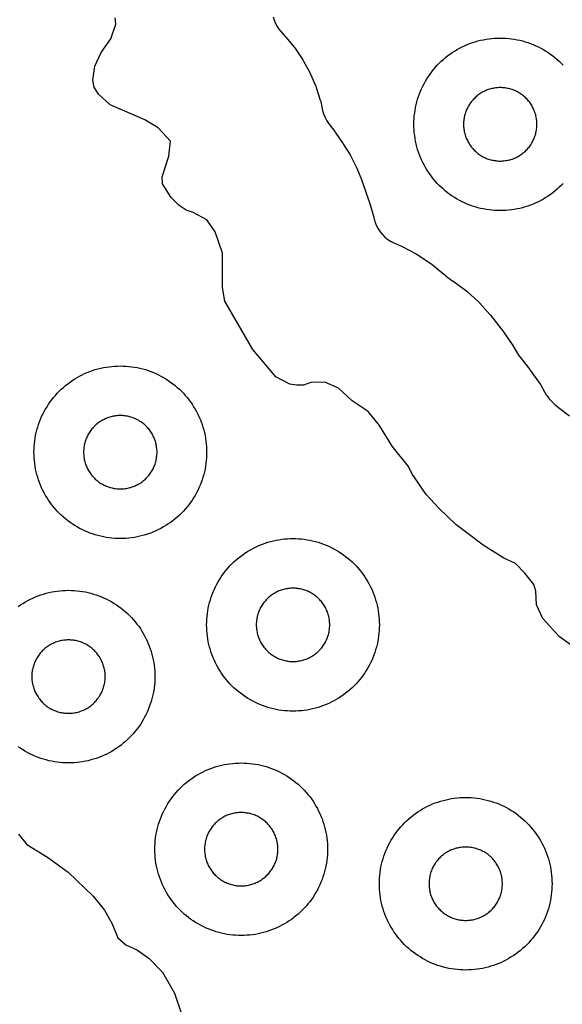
# Model space of a CAD drawing. Header units: millimetres. Extents: x 0 to 2500, y 0 to 1250.
# Tile 35 of 140: x 197 to 260, y 461 to 575. Entities that reach past the tile are written whole.
import ezdxf

# ---------------------------------------------------------------- set-up
doc = ezdxf.new("R2010")
doc.units = ezdxf.units.MM
doc.layers.add('CUT', color=1, linetype='Continuous')

msp = doc.modelspace()

# ---------------------------------------------------------------- linework, layer by layer
at = {"layer": 'CUT'}
for points in [[(262.56, 500.81), (259.32, 503.13), (257.45, 505.22), (256.71, 506.82), (256.61, 508.42), (256.4, 509.16), (255.33, 510.49), (254.26, 511.62), (252.93, 512.24), (250.53, 513.73), (247.34, 516.11), (245.37, 518.01), (243.92, 519.62), (242.27, 522.02), (241.88, 522.83), (239.97, 525.22), (238.53, 527.59), (237.22, 529.24), (235.35, 530.45), (233.76, 531.91), (232.18, 532.62), (230.58, 532.58), (229.73, 532.27), (228.93, 532.27), (228.13, 532.39), (226.53, 533.25), (223.86, 536.42), (220.6, 542.02), (220.35, 543.61), (220.35, 547.58), (219.48, 550.03), (218.51, 551.45), (216.93, 552.29), (216.13, 552.54), (215.33, 553.1), (214.38, 554.02), (213.39, 555.62), (213.33, 556.42), (214.11, 558.82), (214.31, 560.54), (212.88, 562.11), (211.35, 563.02), (207.32, 564.74), (205.97, 566.01), (205.48, 566.82), (205.31, 567.62), (205.53, 569.23), (206.28, 570.81), (207.42, 572.42), (207.98, 574.11), (207.91, 574.85)], [(226.2, 574.95), (226.31, 574.57), (226.46, 574.2), (226.65, 573.84), (226.87, 573.51), (227.12, 573.2), (227.61, 572.67), (227.67, 572.6), (228.66, 571.39), (228.78, 571.24), (229.63, 569.99), (229.73, 569.83), (230.45, 568.5), (230.53, 568.33), (231.13, 566.93), (231.2, 566.75), (231.66, 565.31), (231.71, 565.13), (231.93, 564.12), (232.05, 563.7), (232.21, 563.3), (232.41, 562.91), (232.65, 562.56), (233.33, 561.66), (233.39, 561.58), (234.31, 560.23), (234.36, 560.16), (235.11, 558.95), (235.2, 558.8), (235.82, 557.57), (235.89, 557.41), (236.43, 556.09), (236.46, 556.01), (237.3, 553.65), (237.33, 553.55), (237.86, 551.75), (237.91, 551.51), (238.02, 551.12), (238.18, 550.74), (238.37, 550.38), (238.59, 550.03), (238.85, 549.72), (239.15, 549.43), (239.47, 549.17), (239.81, 548.95), (240.18, 548.76), (241.05, 548.37), (241.15, 548.33), (242.75, 547.5), (242.94, 547.39), (244.4, 546.43), (244.57, 546.3), (245.96, 545.15), (246.04, 545.08), (246.15, 544.97), (246.42, 544.74), (246.71, 544.54), (246.91, 544.41), (247, 544.35), (248.47, 543.29), (248.64, 543.15), (249.94, 541.97), (250.1, 541.82), (251.3, 540.46), (251.37, 540.37), (252.61, 538.81), (252.68, 538.71), (253.88, 536.98), (253.95, 536.88), (254.63, 535.76), (254.92, 535.35), (255.91, 534.1), (255.98, 534.01), (257.04, 532.52), (257.16, 532.34), (257.63, 531.49), (257.83, 531.16), (257.93, 531.02), (258.17, 530.7), (258.44, 530.41), (258.83, 530.04), (259.23, 529.7), (260.53, 528.73)], [(259.8, 555.66), (259.57, 555.43), (259.34, 555.2), (259.09, 554.98), (258.84, 554.77), (258.59, 554.57), (258.33, 554.37), (258.06, 554.19), (257.78, 554.01), (257.5, 553.84), (257.21, 553.68), (256.92, 553.53), (256.63, 553.39), (256.33, 553.26), (256.02, 553.14), (255.71, 553.03), (255.4, 552.93), (255.09, 552.84), (254.77, 552.76), (254.45, 552.69), (254.13, 552.63), (253.81, 552.59), (253.48, 552.55), (253.15, 552.52), (252.83, 552.51), (252.5, 552.5), (252.17, 552.51), (251.85, 552.52), (251.52, 552.55), (251.2, 552.59), (250.87, 552.63), (250.55, 552.69), (250.23, 552.76), (249.91, 552.84), (249.6, 552.93), (249.29, 553.03), (248.98, 553.14), (248.67, 553.26), (248.37, 553.39), (248.08, 553.53), (247.79, 553.68), (247.5, 553.84), (247.22, 554.01), (246.94, 554.19), (246.68, 554.37), (246.41, 554.57), (246.16, 554.77), (245.91, 554.98), (245.66, 555.2), (245.43, 555.43), (245.2, 555.66), (244.98, 555.91), (244.77, 556.16), (244.57, 556.41), (244.37, 556.68), (244.19, 556.94), (244.01, 557.22), (243.84, 557.5), (243.68, 557.79), (243.53, 558.08), (243.39, 558.37), (243.26, 558.67), (243.14, 558.98), (243.03, 559.29), (242.93, 559.6), (242.84, 559.91), (242.76, 560.23), (242.69, 560.55), (242.63, 560.87), (242.59, 561.2), (242.55, 561.52), (242.52, 561.85), (242.51, 562.17), (242.5, 562.5), (242.51, 562.83), (242.52, 563.15), (242.55, 563.48), (242.59, 563.81), (242.63, 564.13), (242.69, 564.45), (242.76, 564.77), (242.84, 565.09), (242.93, 565.4), (243.03, 565.71), (243.14, 566.02), (243.26, 566.33), (243.39, 566.63), (243.53, 566.92), (243.68, 567.21), (243.84, 567.5), (244.01, 567.78), (244.19, 568.06), (244.37, 568.33), (244.57, 568.59), (244.77, 568.84), (244.98, 569.09), (245.2, 569.34), (245.43, 569.57), (245.66, 569.8), (245.91, 570.02), (246.16, 570.23), (246.41, 570.43), (246.68, 570.63), (246.94, 570.82), (247.22, 570.99), (247.5, 571.16), (247.79, 571.32), (248.08, 571.47), (248.37, 571.61), (248.67, 571.74), (248.98, 571.86), (249.29, 571.97), (249.6, 572.07), (249.91, 572.16), (250.23, 572.24), (250.55, 572.31), (250.87, 572.37), (251.2, 572.41), (251.52, 572.45), (251.85, 572.48), (252.17, 572.49), (252.5, 572.5), (252.83, 572.49), (253.15, 572.48), (253.48, 572.45), (253.81, 572.41), (254.13, 572.37), (254.45, 572.31), (254.77, 572.24), (255.09, 572.16), (255.4, 572.07), (255.71, 571.97), (256.02, 571.86), (256.33, 571.74), (256.63, 571.61), (256.92, 571.47), (257.21, 571.32), (257.5, 571.16), (257.78, 570.99), (258.06, 570.82), (258.33, 570.63), (258.59, 570.43), (258.84, 570.23), (259.09, 570.02), (259.34, 569.8), (259.57, 569.57), (259.8, 569.34)], [(196.68, 506.63), (196.94, 506.82), (197.22, 506.99), (197.5, 507.16), (197.79, 507.32), (198.08, 507.47), (198.37, 507.61), (198.67, 507.74), (198.98, 507.86), (199.29, 507.97), (199.6, 508.07), (199.91, 508.16), (200.23, 508.24), (200.55, 508.31), (200.87, 508.37), (201.2, 508.41), (201.52, 508.45), (201.85, 508.48), (202.17, 508.49), (202.5, 508.5), (202.83, 508.49), (203.15, 508.48), (203.48, 508.45), (203.81, 508.41), (204.13, 508.37), (204.45, 508.31), (204.77, 508.24), (205.09, 508.16), (205.4, 508.07), (205.71, 507.97), (206.02, 507.86), (206.33, 507.74), (206.63, 507.61), (206.92, 507.47), (207.21, 507.32), (207.5, 507.16), (207.78, 506.99), (208.06, 506.82), (208.33, 506.63), (208.59, 506.43), (208.84, 506.23), (209.09, 506.02), (209.34, 505.8), (209.57, 505.57), (209.8, 505.34), (210.02, 505.09), (210.23, 504.84), (210.43, 504.59), (210.63, 504.33), (210.82, 504.06), (210.99, 503.78), (211.16, 503.5), (211.32, 503.21), (211.47, 502.92), (211.61, 502.63), (211.74, 502.33), (211.86, 502.02), (211.97, 501.71), (212.07, 501.4), (212.16, 501.09), (212.24, 500.77), (212.31, 500.45), (212.37, 500.13), (212.41, 499.81), (212.45, 499.48), (212.48, 499.15), (212.49, 498.83), (212.5, 498.5), (212.49, 498.17), (212.48, 497.85), (212.45, 497.52), (212.41, 497.2), (212.37, 496.87), (212.31, 496.55), (212.24, 496.23), (212.16, 495.91), (212.07, 495.6), (211.97, 495.29), (211.86, 494.98), (211.74, 494.67), (211.61, 494.37), (211.47, 494.08), (211.32, 493.79), (211.16, 493.5), (210.99, 493.22), (210.82, 492.94), (210.63, 492.68), (210.43, 492.41), (210.23, 492.16), (210.02, 491.91), (209.8, 491.66), (209.57, 491.43), (209.34, 491.2), (209.09, 490.98), (208.84, 490.77), (208.59, 490.57), (208.33, 490.37), (208.06, 490.19), (207.78, 490.01), (207.5, 489.84), (207.21, 489.68), (206.92, 489.53), (206.63, 489.39), (206.33, 489.26), (206.02, 489.14), (205.71, 489.03), (205.4, 488.93), (205.09, 488.84), (204.77, 488.76), (204.45, 488.69), (204.13, 488.63), (203.81, 488.59), (203.48, 488.55), (203.15, 488.52), (202.83, 488.51), (202.5, 488.5), (202.17, 488.51), (201.85, 488.52), (201.52, 488.55), (201.2, 488.59), (200.87, 488.63), (200.55, 488.69), (200.23, 488.76), (199.91, 488.84), (199.6, 488.93), (199.29, 489.03), (198.98, 489.14), (198.67, 489.26), (198.37, 489.39), (198.08, 489.53), (197.79, 489.68), (197.5, 489.84), (197.22, 490.01), (196.94, 490.19), (196.68, 490.37)], [(196.71, 480.25), (197.69, 479.04), (200.08, 477.57), (202.47, 475.85), (205.34, 473.04), (206.65, 471.44), (207.56, 469.84), (208.21, 468.23), (209.12, 467.43), (210.48, 466.79), (211.85, 465.85), (213.37, 464.24), (214.79, 461.83), (216.41, 457.04)]]:
    msp.add_lwpolyline(points, dxfattribs=at)
for points in [[(256.75, 562.64), (256.74, 562.78), (256.73, 562.92), (256.71, 563.06), (256.69, 563.19), (256.67, 563.33), (256.64, 563.47), (256.61, 563.6), (256.57, 563.73), (256.52, 563.87), (256.48, 564), (256.43, 564.13), (256.37, 564.25), (256.31, 564.38), (256.25, 564.5), (256.18, 564.63), (256.11, 564.74), (256.03, 564.86), (255.95, 564.98), (255.87, 565.09), (255.79, 565.2), (255.7, 565.3), (255.6, 565.41), (255.51, 565.51), (255.41, 565.6), (255.3, 565.7), (255.2, 565.79), (255.09, 565.87), (254.98, 565.95), (254.86, 566.03), (254.74, 566.11), (254.63, 566.18), (254.5, 566.25), (254.38, 566.31), (254.25, 566.37), (254.13, 566.43), (254, 566.48), (253.87, 566.52), (253.73, 566.57), (253.6, 566.61), (253.47, 566.64), (253.33, 566.67), (253.19, 566.69), (253.06, 566.71), (252.92, 566.73), (252.78, 566.74), (252.64, 566.75), (252.5, 566.75), (252.36, 566.75), (252.22, 566.74), (252.08, 566.73), (251.95, 566.71), (251.81, 566.69), (251.67, 566.67), (251.54, 566.64), (251.4, 566.61), (251.27, 566.57), (251.13, 566.52), (251, 566.48), (250.87, 566.43), (250.75, 566.37), (250.62, 566.31), (250.5, 566.25), (250.38, 566.18), (250.26, 566.11), (250.14, 566.03), (250.02, 565.95), (249.91, 565.87), (249.8, 565.79), (249.7, 565.7), (249.6, 565.6), (249.5, 565.51), (249.4, 565.41), (249.31, 565.3), (249.22, 565.2), (249.13, 565.09), (249.05, 564.98), (248.97, 564.86), (248.89, 564.74), (248.82, 564.63), (248.75, 564.5), (248.69, 564.38), (248.63, 564.25), (248.57, 564.13), (248.52, 564), (248.48, 563.87), (248.43, 563.73), (248.4, 563.6), (248.36, 563.47), (248.33, 563.33), (248.31, 563.19), (248.29, 563.06), (248.27, 562.92), (248.26, 562.78), (248.25, 562.64), (248.25, 562.5), (248.25, 562.36), (248.26, 562.22), (248.27, 562.08), (248.29, 561.95), (248.31, 561.81), (248.33, 561.67), (248.36, 561.54), (248.4, 561.4), (248.43, 561.27), (248.48, 561.13), (248.52, 561), (248.57, 560.87), (248.63, 560.75), (248.69, 560.62), (248.75, 560.5), (248.82, 560.38), (248.89, 560.26), (248.97, 560.14), (249.05, 560.02), (249.13, 559.91), (249.22, 559.8), (249.31, 559.7), (249.4, 559.6), (249.5, 559.5), (249.6, 559.4), (249.7, 559.31), (249.8, 559.22), (249.91, 559.13), (250.02, 559.05), (250.14, 558.97), (250.26, 558.89), (250.38, 558.82), (250.5, 558.75), (250.62, 558.69), (250.75, 558.63), (250.87, 558.57), (251, 558.52), (251.13, 558.48), (251.27, 558.43), (251.4, 558.4), (251.54, 558.36), (251.67, 558.33), (251.81, 558.31), (251.95, 558.29), (252.08, 558.27), (252.22, 558.26), (252.36, 558.25), (252.5, 558.25), (252.64, 558.25), (252.78, 558.26), (252.92, 558.27), (253.06, 558.29), (253.19, 558.31), (253.33, 558.33), (253.47, 558.36), (253.6, 558.4), (253.73, 558.43), (253.87, 558.48), (254, 558.52), (254.13, 558.57), (254.25, 558.63), (254.38, 558.69), (254.5, 558.75), (254.63, 558.82), (254.74, 558.89), (254.86, 558.97), (254.98, 559.05), (255.09, 559.13), (255.2, 559.22), (255.3, 559.31), (255.41, 559.4), (255.51, 559.5), (255.6, 559.6), (255.7, 559.7), (255.79, 559.8), (255.87, 559.91), (255.95, 560.02), (256.03, 560.14), (256.11, 560.26), (256.18, 560.38), (256.25, 560.5), (256.31, 560.62), (256.37, 560.75), (256.43, 560.87), (256.48, 561), (256.52, 561.13), (256.57, 561.27), (256.61, 561.4), (256.64, 561.54), (256.67, 561.67), (256.69, 561.81), (256.71, 561.95), (256.73, 562.08), (256.74, 562.22), (256.75, 562.36), (256.75, 562.5)], [(218.49, 524.17), (218.48, 523.85), (218.45, 523.52), (218.41, 523.2), (218.37, 522.87), (218.31, 522.55), (218.24, 522.23), (218.16, 521.91), (218.07, 521.6), (217.97, 521.29), (217.86, 520.98), (217.74, 520.67), (217.61, 520.37), (217.47, 520.08), (217.32, 519.79), (217.16, 519.5), (216.99, 519.22), (216.82, 518.94), (216.63, 518.68), (216.43, 518.41), (216.23, 518.16), (216.02, 517.91), (215.8, 517.66), (215.57, 517.43), (215.34, 517.2), (215.09, 516.98), (214.84, 516.77), (214.59, 516.57), (214.33, 516.37), (214.06, 516.19), (213.78, 516.01), (213.5, 515.84), (213.21, 515.68), (212.92, 515.53), (212.63, 515.39), (212.33, 515.26), (212.02, 515.14), (211.71, 515.03), (211.4, 514.93), (211.09, 514.84), (210.77, 514.76), (210.45, 514.69), (210.13, 514.63), (209.81, 514.59), (209.48, 514.55), (209.15, 514.52), (208.83, 514.51), (208.5, 514.5), (208.17, 514.51), (207.85, 514.52), (207.52, 514.55), (207.2, 514.59), (206.87, 514.63), (206.55, 514.69), (206.23, 514.76), (205.91, 514.84), (205.6, 514.93), (205.29, 515.03), (204.98, 515.14), (204.67, 515.26), (204.37, 515.39), (204.08, 515.53), (203.79, 515.68), (203.5, 515.84), (203.22, 516.01), (202.94, 516.19), (202.68, 516.37), (202.41, 516.57), (202.16, 516.77), (201.91, 516.98), (201.66, 517.2), (201.43, 517.43), (201.2, 517.66), (200.98, 517.91), (200.77, 518.16), (200.57, 518.41), (200.37, 518.68), (200.19, 518.94), (200.01, 519.22), (199.84, 519.5), (199.68, 519.79), (199.53, 520.08), (199.39, 520.37), (199.26, 520.67), (199.14, 520.98), (199.03, 521.29), (198.93, 521.6), (198.84, 521.91), (198.76, 522.23), (198.69, 522.55), (198.63, 522.87), (198.59, 523.2), (198.55, 523.52), (198.52, 523.85), (198.51, 524.17), (198.5, 524.5), (198.51, 524.83), (198.52, 525.15), (198.55, 525.48), (198.59, 525.81), (198.63, 526.13), (198.69, 526.45), (198.76, 526.77), (198.84, 527.09), (198.93, 527.4), (199.03, 527.71), (199.14, 528.02), (199.26, 528.33), (199.39, 528.63), (199.53, 528.92), (199.68, 529.21), (199.84, 529.5), (200.01, 529.78), (200.19, 530.06), (200.37, 530.33), (200.57, 530.59), (200.77, 530.84), (200.98, 531.09), (201.2, 531.34), (201.43, 531.57), (201.66, 531.8), (201.91, 532.02), (202.16, 532.23), (202.41, 532.43), (202.68, 532.63), (202.94, 532.82), (203.22, 532.99), (203.5, 533.16), (203.79, 533.32), (204.08, 533.47), (204.37, 533.61), (204.67, 533.74), (204.98, 533.86), (205.29, 533.97), (205.6, 534.07), (205.91, 534.16), (206.23, 534.24), (206.55, 534.31), (206.87, 534.37), (207.2, 534.41), (207.52, 534.45), (207.85, 534.48), (208.17, 534.49), (208.5, 534.5), (208.83, 534.49), (209.15, 534.48), (209.48, 534.45), (209.81, 534.41), (210.13, 534.37), (210.45, 534.31), (210.77, 534.24), (211.09, 534.16), (211.4, 534.07), (211.71, 533.97), (212.02, 533.86), (212.33, 533.74), (212.63, 533.61), (212.92, 533.47), (213.21, 533.32), (213.5, 533.16), (213.78, 532.99), (214.06, 532.82), (214.33, 532.63), (214.59, 532.43), (214.84, 532.23), (215.09, 532.02), (215.34, 531.8), (215.57, 531.57), (215.8, 531.34), (216.02, 531.09), (216.23, 530.84), (216.43, 530.59), (216.63, 530.33), (216.82, 530.06), (216.99, 529.78), (217.16, 529.5), (217.32, 529.21), (217.47, 528.92), (217.61, 528.63), (217.74, 528.33), (217.86, 528.02), (217.97, 527.71), (218.07, 527.4), (218.16, 527.09), (218.24, 526.77), (218.31, 526.45), (218.37, 526.13), (218.41, 525.81), (218.45, 525.48), (218.48, 525.15), (218.49, 524.83), (218.5, 524.5)], [(212.75, 524.64), (212.74, 524.78), (212.73, 524.92), (212.71, 525.06), (212.69, 525.19), (212.67, 525.33), (212.64, 525.47), (212.61, 525.6), (212.57, 525.73), (212.52, 525.87), (212.48, 526), (212.43, 526.13), (212.37, 526.25), (212.31, 526.38), (212.25, 526.5), (212.18, 526.63), (212.11, 526.74), (212.03, 526.86), (211.95, 526.98), (211.87, 527.09), (211.79, 527.2), (211.7, 527.3), (211.6, 527.41), (211.51, 527.51), (211.41, 527.6), (211.3, 527.7), (211.2, 527.79), (211.09, 527.87), (210.98, 527.95), (210.86, 528.03), (210.74, 528.11), (210.63, 528.18), (210.5, 528.25), (210.38, 528.31), (210.25, 528.37), (210.13, 528.43), (210, 528.48), (209.87, 528.52), (209.73, 528.57), (209.6, 528.61), (209.47, 528.64), (209.33, 528.67), (209.19, 528.69), (209.06, 528.71), (208.92, 528.73), (208.78, 528.74), (208.64, 528.75), (208.5, 528.75), (208.36, 528.75), (208.22, 528.74), (208.08, 528.73), (207.95, 528.71), (207.81, 528.69), (207.67, 528.67), (207.54, 528.64), (207.4, 528.61), (207.27, 528.57), (207.13, 528.52), (207, 528.48), (206.87, 528.43), (206.75, 528.37), (206.62, 528.31), (206.5, 528.25), (206.38, 528.18), (206.26, 528.11), (206.14, 528.03), (206.02, 527.95), (205.91, 527.87), (205.8, 527.79), (205.7, 527.7), (205.6, 527.6), (205.5, 527.51), (205.4, 527.41), (205.31, 527.3), (205.22, 527.2), (205.13, 527.09), (205.05, 526.98), (204.97, 526.86), (204.89, 526.74), (204.82, 526.63), (204.75, 526.5), (204.69, 526.38), (204.63, 526.25), (204.57, 526.13), (204.52, 526), (204.48, 525.87), (204.43, 525.73), (204.4, 525.6), (204.36, 525.47), (204.33, 525.33), (204.31, 525.19), (204.29, 525.06), (204.27, 524.92), (204.26, 524.78), (204.25, 524.64), (204.25, 524.5), (204.25, 524.36), (204.26, 524.22), (204.27, 524.08), (204.29, 523.95), (204.31, 523.81), (204.33, 523.67), (204.36, 523.54), (204.4, 523.4), (204.43, 523.27), (204.48, 523.13), (204.52, 523), (204.57, 522.87), (204.63, 522.75), (204.69, 522.62), (204.75, 522.5), (204.82, 522.38), (204.89, 522.26), (204.97, 522.14), (205.05, 522.02), (205.13, 521.91), (205.22, 521.8), (205.31, 521.7), (205.4, 521.6), (205.5, 521.5), (205.6, 521.4), (205.7, 521.31), (205.8, 521.22), (205.91, 521.13), (206.02, 521.05), (206.14, 520.97), (206.26, 520.89), (206.38, 520.82), (206.5, 520.75), (206.62, 520.69), (206.75, 520.63), (206.87, 520.57), (207, 520.52), (207.13, 520.48), (207.27, 520.43), (207.4, 520.4), (207.54, 520.36), (207.67, 520.33), (207.81, 520.31), (207.95, 520.29), (208.08, 520.27), (208.22, 520.26), (208.36, 520.25), (208.5, 520.25), (208.64, 520.25), (208.78, 520.26), (208.92, 520.27), (209.06, 520.29), (209.19, 520.31), (209.33, 520.33), (209.47, 520.36), (209.6, 520.4), (209.73, 520.43), (209.87, 520.48), (210, 520.52), (210.13, 520.57), (210.25, 520.63), (210.38, 520.69), (210.5, 520.75), (210.63, 520.82), (210.74, 520.89), (210.86, 520.97), (210.98, 521.05), (211.09, 521.13), (211.2, 521.22), (211.3, 521.31), (211.41, 521.4), (211.51, 521.5), (211.6, 521.6), (211.7, 521.7), (211.79, 521.8), (211.87, 521.91), (211.95, 522.02), (212.03, 522.14), (212.11, 522.26), (212.18, 522.38), (212.25, 522.5), (212.31, 522.62), (212.37, 522.75), (212.43, 522.87), (212.48, 523), (212.52, 523.13), (212.57, 523.27), (212.61, 523.4), (212.64, 523.54), (212.67, 523.67), (212.69, 523.81), (212.71, 523.95), (212.73, 524.08), (212.74, 524.22), (212.75, 524.36), (212.75, 524.5)], [(238.49, 504.17), (238.48, 503.85), (238.45, 503.52), (238.41, 503.2), (238.37, 502.87), (238.31, 502.55), (238.24, 502.23), (238.16, 501.91), (238.07, 501.6), (237.97, 501.29), (237.86, 500.98), (237.74, 500.67), (237.61, 500.37), (237.47, 500.08), (237.32, 499.79), (237.16, 499.5), (236.99, 499.22), (236.82, 498.94), (236.63, 498.68), (236.43, 498.41), (236.23, 498.16), (236.02, 497.91), (235.8, 497.66), (235.57, 497.43), (235.34, 497.2), (235.09, 496.98), (234.84, 496.77), (234.59, 496.57), (234.33, 496.37), (234.06, 496.19), (233.78, 496.01), (233.5, 495.84), (233.21, 495.68), (232.92, 495.53), (232.63, 495.39), (232.33, 495.26), (232.02, 495.14), (231.71, 495.03), (231.4, 494.93), (231.09, 494.84), (230.77, 494.76), (230.45, 494.69), (230.13, 494.63), (229.81, 494.59), (229.48, 494.55), (229.15, 494.52), (228.83, 494.51), (228.5, 494.5), (228.17, 494.51), (227.85, 494.52), (227.52, 494.55), (227.2, 494.59), (226.87, 494.63), (226.55, 494.69), (226.23, 494.76), (225.91, 494.84), (225.6, 494.93), (225.29, 495.03), (224.98, 495.14), (224.67, 495.26), (224.37, 495.39), (224.08, 495.53), (223.79, 495.68), (223.5, 495.84), (223.22, 496.01), (222.94, 496.19), (222.68, 496.37), (222.41, 496.57), (222.16, 496.77), (221.91, 496.98), (221.66, 497.2), (221.43, 497.43), (221.2, 497.66), (220.98, 497.91), (220.77, 498.16), (220.57, 498.41), (220.37, 498.68), (220.19, 498.94), (220.01, 499.22), (219.84, 499.5), (219.68, 499.79), (219.53, 500.08), (219.39, 500.37), (219.26, 500.67), (219.14, 500.98), (219.03, 501.29), (218.93, 501.6), (218.84, 501.91), (218.76, 502.23), (218.69, 502.55), (218.63, 502.87), (218.59, 503.2), (218.55, 503.52), (218.52, 503.85), (218.51, 504.17), (218.5, 504.5), (218.51, 504.83), (218.52, 505.15), (218.55, 505.48), (218.59, 505.81), (218.63, 506.13), (218.69, 506.45), (218.76, 506.77), (218.84, 507.09), (218.93, 507.4), (219.03, 507.71), (219.14, 508.02), (219.26, 508.33), (219.39, 508.63), (219.53, 508.92), (219.68, 509.21), (219.84, 509.5), (220.01, 509.78), (220.19, 510.06), (220.37, 510.33), (220.57, 510.59), (220.77, 510.84), (220.98, 511.09), (221.2, 511.34), (221.43, 511.57), (221.66, 511.8), (221.91, 512.02), (222.16, 512.23), (222.41, 512.43), (222.68, 512.63), (222.94, 512.82), (223.22, 512.99), (223.5, 513.16), (223.79, 513.32), (224.08, 513.47), (224.37, 513.61), (224.67, 513.74), (224.98, 513.86), (225.29, 513.97), (225.6, 514.07), (225.91, 514.16), (226.23, 514.24), (226.55, 514.31), (226.87, 514.37), (227.2, 514.41), (227.52, 514.45), (227.85, 514.48), (228.17, 514.49), (228.5, 514.5), (228.83, 514.49), (229.15, 514.48), (229.48, 514.45), (229.81, 514.41), (230.13, 514.37), (230.45, 514.31), (230.77, 514.24), (231.09, 514.16), (231.4, 514.07), (231.71, 513.97), (232.02, 513.86), (232.33, 513.74), (232.63, 513.61), (232.92, 513.47), (233.21, 513.32), (233.5, 513.16), (233.78, 512.99), (234.06, 512.82), (234.33, 512.63), (234.59, 512.43), (234.84, 512.23), (235.09, 512.02), (235.34, 511.8), (235.57, 511.57), (235.8, 511.34), (236.02, 511.09), (236.23, 510.84), (236.43, 510.59), (236.63, 510.33), (236.82, 510.06), (236.99, 509.78), (237.16, 509.5), (237.32, 509.21), (237.47, 508.92), (237.61, 508.63), (237.74, 508.33), (237.86, 508.02), (237.97, 507.71), (238.07, 507.4), (238.16, 507.09), (238.24, 506.77), (238.31, 506.45), (238.37, 506.13), (238.41, 505.81), (238.45, 505.48), (238.48, 505.15), (238.49, 504.83), (238.5, 504.5)], [(232.75, 504.64), (232.74, 504.78), (232.73, 504.92), (232.71, 505.06), (232.69, 505.19), (232.67, 505.33), (232.64, 505.47), (232.61, 505.6), (232.57, 505.73), (232.52, 505.87), (232.48, 506), (232.43, 506.13), (232.37, 506.25), (232.31, 506.38), (232.25, 506.5), (232.18, 506.63), (232.11, 506.74), (232.03, 506.86), (231.95, 506.98), (231.87, 507.09), (231.79, 507.2), (231.7, 507.3), (231.6, 507.41), (231.51, 507.51), (231.41, 507.6), (231.3, 507.7), (231.2, 507.79), (231.09, 507.87), (230.98, 507.95), (230.86, 508.03), (230.74, 508.11), (230.63, 508.18), (230.5, 508.25), (230.38, 508.31), (230.25, 508.37), (230.13, 508.43), (230, 508.48), (229.87, 508.52), (229.73, 508.57), (229.6, 508.61), (229.47, 508.64), (229.33, 508.67), (229.19, 508.69), (229.06, 508.71), (228.92, 508.73), (228.78, 508.74), (228.64, 508.75), (228.5, 508.75), (228.36, 508.75), (228.22, 508.74), (228.08, 508.73), (227.95, 508.71), (227.81, 508.69), (227.67, 508.67), (227.54, 508.64), (227.4, 508.61), (227.27, 508.57), (227.13, 508.52), (227, 508.48), (226.87, 508.43), (226.75, 508.37), (226.62, 508.31), (226.5, 508.25), (226.38, 508.18), (226.26, 508.11), (226.14, 508.03), (226.02, 507.95), (225.91, 507.87), (225.8, 507.79), (225.7, 507.7), (225.6, 507.6), (225.5, 507.51), (225.4, 507.41), (225.31, 507.3), (225.22, 507.2), (225.13, 507.09), (225.05, 506.98), (224.97, 506.86), (224.89, 506.74), (224.82, 506.63), (224.75, 506.5), (224.69, 506.38), (224.63, 506.25), (224.57, 506.13), (224.52, 506), (224.48, 505.87), (224.43, 505.73), (224.4, 505.6), (224.36, 505.47), (224.33, 505.33), (224.31, 505.19), (224.29, 505.06), (224.27, 504.92), (224.26, 504.78), (224.25, 504.64), (224.25, 504.5), (224.25, 504.36), (224.26, 504.22), (224.27, 504.08), (224.29, 503.95), (224.31, 503.81), (224.33, 503.67), (224.36, 503.54), (224.4, 503.4), (224.43, 503.27), (224.48, 503.13), (224.52, 503), (224.57, 502.87), (224.63, 502.75), (224.69, 502.62), (224.75, 502.5), (224.82, 502.38), (224.89, 502.26), (224.97, 502.14), (225.05, 502.02), (225.13, 501.91), (225.22, 501.8), (225.31, 501.7), (225.4, 501.6), (225.5, 501.5), (225.6, 501.4), (225.7, 501.31), (225.8, 501.22), (225.91, 501.13), (226.02, 501.05), (226.14, 500.97), (226.26, 500.89), (226.38, 500.82), (226.5, 500.75), (226.62, 500.69), (226.75, 500.63), (226.87, 500.57), (227, 500.52), (227.13, 500.48), (227.27, 500.43), (227.4, 500.4), (227.54, 500.36), (227.67, 500.33), (227.81, 500.31), (227.95, 500.29), (228.08, 500.27), (228.22, 500.26), (228.36, 500.25), (228.5, 500.25), (228.64, 500.25), (228.78, 500.26), (228.92, 500.27), (229.06, 500.29), (229.19, 500.31), (229.33, 500.33), (229.47, 500.36), (229.6, 500.4), (229.73, 500.43), (229.87, 500.48), (230, 500.52), (230.13, 500.57), (230.25, 500.63), (230.38, 500.69), (230.5, 500.75), (230.63, 500.82), (230.74, 500.89), (230.86, 500.97), (230.98, 501.05), (231.09, 501.13), (231.2, 501.22), (231.3, 501.31), (231.41, 501.4), (231.51, 501.5), (231.6, 501.6), (231.7, 501.7), (231.79, 501.8), (231.87, 501.91), (231.95, 502.02), (232.03, 502.14), (232.11, 502.26), (232.18, 502.38), (232.25, 502.5), (232.31, 502.62), (232.37, 502.75), (232.43, 502.87), (232.48, 503), (232.52, 503.13), (232.57, 503.27), (232.61, 503.4), (232.64, 503.54), (232.67, 503.67), (232.69, 503.81), (232.71, 503.95), (232.73, 504.08), (232.74, 504.22), (232.75, 504.36), (232.75, 504.5)], [(206.75, 498.64), (206.74, 498.78), (206.73, 498.92), (206.71, 499.06), (206.69, 499.19), (206.67, 499.33), (206.64, 499.47), (206.61, 499.6), (206.57, 499.73), (206.52, 499.87), (206.48, 500), (206.43, 500.13), (206.37, 500.25), (206.31, 500.38), (206.25, 500.5), (206.18, 500.63), (206.11, 500.74), (206.03, 500.86), (205.95, 500.98), (205.87, 501.09), (205.79, 501.2), (205.7, 501.3), (205.6, 501.41), (205.51, 501.51), (205.41, 501.6), (205.3, 501.7), (205.2, 501.79), (205.09, 501.87), (204.98, 501.95), (204.86, 502.03), (204.74, 502.11), (204.63, 502.18), (204.5, 502.25), (204.38, 502.31), (204.25, 502.37), (204.13, 502.43), (204, 502.48), (203.87, 502.52), (203.73, 502.57), (203.6, 502.61), (203.47, 502.64), (203.33, 502.67), (203.19, 502.69), (203.06, 502.71), (202.92, 502.73), (202.78, 502.74), (202.64, 502.75), (202.5, 502.75), (202.36, 502.75), (202.22, 502.74), (202.08, 502.73), (201.95, 502.71), (201.81, 502.69), (201.67, 502.67), (201.54, 502.64), (201.4, 502.61), (201.27, 502.57), (201.13, 502.52), (201, 502.48), (200.87, 502.43), (200.75, 502.37), (200.62, 502.31), (200.5, 502.25), (200.38, 502.18), (200.26, 502.11), (200.14, 502.03), (200.02, 501.95), (199.91, 501.87), (199.8, 501.79), (199.7, 501.7), (199.6, 501.6), (199.5, 501.51), (199.4, 501.41), (199.31, 501.3), (199.22, 501.2), (199.13, 501.09), (199.05, 500.98), (198.97, 500.86), (198.89, 500.74), (198.82, 500.63), (198.75, 500.5), (198.69, 500.38), (198.63, 500.25), (198.57, 500.13), (198.52, 500), (198.48, 499.87), (198.43, 499.73), (198.4, 499.6), (198.36, 499.47), (198.33, 499.33), (198.31, 499.19), (198.29, 499.06), (198.27, 498.92), (198.26, 498.78), (198.25, 498.64), (198.25, 498.5), (198.25, 498.36), (198.26, 498.22), (198.27, 498.08), (198.29, 497.95), (198.31, 497.81), (198.33, 497.67), (198.36, 497.54), (198.4, 497.4), (198.43, 497.27), (198.48, 497.13), (198.52, 497), (198.57, 496.87), (198.63, 496.75), (198.69, 496.62), (198.75, 496.5), (198.82, 496.38), (198.89, 496.26), (198.97, 496.14), (199.05, 496.02), (199.13, 495.91), (199.22, 495.8), (199.31, 495.7), (199.4, 495.6), (199.5, 495.5), (199.6, 495.4), (199.7, 495.31), (199.8, 495.22), (199.91, 495.13), (200.02, 495.05), (200.14, 494.97), (200.26, 494.89), (200.38, 494.82), (200.5, 494.75), (200.62, 494.69), (200.75, 494.63), (200.87, 494.57), (201, 494.52), (201.13, 494.48), (201.27, 494.43), (201.4, 494.4), (201.54, 494.36), (201.67, 494.33), (201.81, 494.31), (201.95, 494.29), (202.08, 494.27), (202.22, 494.26), (202.36, 494.25), (202.5, 494.25), (202.64, 494.25), (202.78, 494.26), (202.92, 494.27), (203.06, 494.29), (203.19, 494.31), (203.33, 494.33), (203.47, 494.36), (203.6, 494.4), (203.73, 494.43), (203.87, 494.48), (204, 494.52), (204.13, 494.57), (204.25, 494.63), (204.38, 494.69), (204.5, 494.75), (204.63, 494.82), (204.74, 494.89), (204.86, 494.97), (204.98, 495.05), (205.09, 495.13), (205.2, 495.22), (205.3, 495.31), (205.41, 495.4), (205.51, 495.5), (205.6, 495.6), (205.7, 495.7), (205.79, 495.8), (205.87, 495.91), (205.95, 496.02), (206.03, 496.14), (206.11, 496.26), (206.18, 496.38), (206.25, 496.5), (206.31, 496.62), (206.37, 496.75), (206.43, 496.87), (206.48, 497), (206.52, 497.13), (206.57, 497.27), (206.61, 497.4), (206.64, 497.54), (206.67, 497.67), (206.69, 497.81), (206.71, 497.95), (206.73, 498.08), (206.74, 498.22), (206.75, 498.36), (206.75, 498.5)], [(232.49, 478.17), (232.48, 477.85), (232.45, 477.52), (232.41, 477.2), (232.37, 476.87), (232.31, 476.55), (232.24, 476.23), (232.16, 475.91), (232.07, 475.6), (231.97, 475.29), (231.86, 474.98), (231.74, 474.67), (231.61, 474.37), (231.47, 474.08), (231.32, 473.79), (231.16, 473.5), (230.99, 473.22), (230.82, 472.94), (230.63, 472.68), (230.43, 472.41), (230.23, 472.16), (230.02, 471.91), (229.8, 471.66), (229.57, 471.43), (229.34, 471.2), (229.09, 470.98), (228.84, 470.77), (228.59, 470.57), (228.33, 470.37), (228.06, 470.19), (227.78, 470.01), (227.5, 469.84), (227.21, 469.68), (226.92, 469.53), (226.63, 469.39), (226.33, 469.26), (226.02, 469.14), (225.71, 469.03), (225.4, 468.93), (225.09, 468.84), (224.77, 468.76), (224.45, 468.69), (224.13, 468.63), (223.81, 468.59), (223.48, 468.55), (223.15, 468.52), (222.83, 468.51), (222.5, 468.5), (222.17, 468.51), (221.85, 468.52), (221.52, 468.55), (221.2, 468.59), (220.87, 468.63), (220.55, 468.69), (220.23, 468.76), (219.91, 468.84), (219.6, 468.93), (219.29, 469.03), (218.98, 469.14), (218.67, 469.26), (218.37, 469.39), (218.08, 469.53), (217.79, 469.68), (217.5, 469.84), (217.22, 470.01), (216.94, 470.19), (216.68, 470.37), (216.41, 470.57), (216.16, 470.77), (215.91, 470.98), (215.66, 471.2), (215.43, 471.43), (215.2, 471.66), (214.98, 471.91), (214.77, 472.16), (214.57, 472.41), (214.37, 472.68), (214.19, 472.94), (214.01, 473.22), (213.84, 473.5), (213.68, 473.79), (213.53, 474.08), (213.39, 474.37), (213.26, 474.67), (213.14, 474.98), (213.03, 475.29), (212.93, 475.6), (212.84, 475.91), (212.76, 476.23), (212.69, 476.55), (212.63, 476.87), (212.59, 477.2), (212.55, 477.52), (212.52, 477.85), (212.51, 478.17), (212.5, 478.5), (212.51, 478.83), (212.52, 479.15), (212.55, 479.48), (212.59, 479.81), (212.63, 480.13), (212.69, 480.45), (212.76, 480.77), (212.84, 481.09), (212.93, 481.4), (213.03, 481.71), (213.14, 482.02), (213.26, 482.33), (213.39, 482.63), (213.53, 482.92), (213.68, 483.21), (213.84, 483.5), (214.01, 483.78), (214.19, 484.06), (214.37, 484.33), (214.57, 484.59), (214.77, 484.84), (214.98, 485.09), (215.2, 485.34), (215.43, 485.57), (215.66, 485.8), (215.91, 486.02), (216.16, 486.23), (216.41, 486.43), (216.68, 486.63), (216.94, 486.82), (217.22, 486.99), (217.5, 487.16), (217.79, 487.32), (218.08, 487.47), (218.37, 487.61), (218.67, 487.74), (218.98, 487.86), (219.29, 487.97), (219.6, 488.07), (219.91, 488.16), (220.23, 488.24), (220.55, 488.31), (220.87, 488.37), (221.2, 488.41), (221.52, 488.45), (221.85, 488.48), (222.17, 488.49), (222.5, 488.5), (222.83, 488.49), (223.15, 488.48), (223.48, 488.45), (223.81, 488.41), (224.13, 488.37), (224.45, 488.31), (224.77, 488.24), (225.09, 488.16), (225.4, 488.07), (225.71, 487.97), (226.02, 487.86), (226.33, 487.74), (226.63, 487.61), (226.92, 487.47), (227.21, 487.32), (227.5, 487.16), (227.78, 486.99), (228.06, 486.82), (228.33, 486.63), (228.59, 486.43), (228.84, 486.23), (229.09, 486.02), (229.34, 485.8), (229.57, 485.57), (229.8, 485.34), (230.02, 485.09), (230.23, 484.84), (230.43, 484.59), (230.63, 484.33), (230.82, 484.06), (230.99, 483.78), (231.16, 483.5), (231.32, 483.21), (231.47, 482.92), (231.61, 482.63), (231.74, 482.33), (231.86, 482.02), (231.97, 481.71), (232.07, 481.4), (232.16, 481.09), (232.24, 480.77), (232.31, 480.45), (232.37, 480.13), (232.41, 479.81), (232.45, 479.48), (232.48, 479.15), (232.49, 478.83), (232.5, 478.5)], [(258.49, 474.17), (258.48, 473.85), (258.45, 473.52), (258.41, 473.2), (258.37, 472.87), (258.31, 472.55), (258.24, 472.23), (258.16, 471.91), (258.07, 471.6), (257.97, 471.29), (257.86, 470.98), (257.74, 470.67), (257.61, 470.37), (257.47, 470.08), (257.32, 469.79), (257.16, 469.5), (256.99, 469.22), (256.82, 468.94), (256.63, 468.68), (256.43, 468.41), (256.23, 468.16), (256.02, 467.91), (255.8, 467.66), (255.57, 467.43), (255.34, 467.2), (255.09, 466.98), (254.84, 466.77), (254.59, 466.57), (254.33, 466.37), (254.06, 466.19), (253.78, 466.01), (253.5, 465.84), (253.21, 465.68), (252.92, 465.53), (252.63, 465.39), (252.33, 465.26), (252.02, 465.14), (251.71, 465.03), (251.4, 464.93), (251.09, 464.84), (250.77, 464.76), (250.45, 464.69), (250.13, 464.63), (249.81, 464.59), (249.48, 464.55), (249.15, 464.52), (248.83, 464.51), (248.5, 464.5), (248.17, 464.51), (247.85, 464.52), (247.52, 464.55), (247.2, 464.59), (246.87, 464.63), (246.55, 464.69), (246.23, 464.76), (245.91, 464.84), (245.6, 464.93), (245.29, 465.03), (244.98, 465.14), (244.67, 465.26), (244.37, 465.39), (244.08, 465.53), (243.79, 465.68), (243.5, 465.84), (243.22, 466.01), (242.94, 466.19), (242.68, 466.37), (242.41, 466.57), (242.16, 466.77), (241.91, 466.98), (241.66, 467.2), (241.43, 467.43), (241.2, 467.66), (240.98, 467.91), (240.77, 468.16), (240.57, 468.41), (240.37, 468.68), (240.19, 468.94), (240.01, 469.22), (239.84, 469.5), (239.68, 469.79), (239.53, 470.08), (239.39, 470.37), (239.26, 470.67), (239.14, 470.98), (239.03, 471.29), (238.93, 471.6), (238.84, 471.91), (238.76, 472.23), (238.69, 472.55), (238.63, 472.87), (238.59, 473.2), (238.55, 473.52), (238.52, 473.85), (238.51, 474.17), (238.5, 474.5), (238.51, 474.83), (238.52, 475.15), (238.55, 475.48), (238.59, 475.81), (238.63, 476.13), (238.69, 476.45), (238.76, 476.77), (238.84, 477.09), (238.93, 477.4), (239.03, 477.71), (239.14, 478.02), (239.26, 478.33), (239.39, 478.63), (239.53, 478.92), (239.68, 479.21), (239.84, 479.5), (240.01, 479.78), (240.19, 480.06), (240.37, 480.33), (240.57, 480.59), (240.77, 480.84), (240.98, 481.09), (241.2, 481.34), (241.43, 481.57), (241.66, 481.8), (241.91, 482.02), (242.16, 482.23), (242.41, 482.43), (242.68, 482.63), (242.94, 482.82), (243.22, 482.99), (243.5, 483.16), (243.79, 483.32), (244.08, 483.47), (244.37, 483.61), (244.67, 483.74), (244.98, 483.86), (245.29, 483.97), (245.6, 484.07), (245.91, 484.16), (246.23, 484.24), (246.55, 484.31), (246.87, 484.37), (247.2, 484.41), (247.52, 484.45), (247.85, 484.48), (248.17, 484.49), (248.5, 484.5), (248.83, 484.49), (249.15, 484.48), (249.48, 484.45), (249.81, 484.41), (250.13, 484.37), (250.45, 484.31), (250.77, 484.24), (251.09, 484.16), (251.4, 484.07), (251.71, 483.97), (252.02, 483.86), (252.33, 483.74), (252.63, 483.61), (252.92, 483.47), (253.21, 483.32), (253.5, 483.16), (253.78, 482.99), (254.06, 482.82), (254.33, 482.63), (254.59, 482.43), (254.84, 482.23), (255.09, 482.02), (255.34, 481.8), (255.57, 481.57), (255.8, 481.34), (256.02, 481.09), (256.23, 480.84), (256.43, 480.59), (256.63, 480.33), (256.82, 480.06), (256.99, 479.78), (257.16, 479.5), (257.32, 479.21), (257.47, 478.92), (257.61, 478.63), (257.74, 478.33), (257.86, 478.02), (257.97, 477.71), (258.07, 477.4), (258.16, 477.09), (258.24, 476.77), (258.31, 476.45), (258.37, 476.13), (258.41, 475.81), (258.45, 475.48), (258.48, 475.15), (258.49, 474.83), (258.5, 474.5)], [(226.75, 478.64), (226.74, 478.78), (226.73, 478.92), (226.71, 479.06), (226.69, 479.19), (226.67, 479.33), (226.64, 479.47), (226.61, 479.6), (226.57, 479.73), (226.52, 479.87), (226.48, 480), (226.43, 480.13), (226.37, 480.25), (226.31, 480.38), (226.25, 480.5), (226.18, 480.63), (226.11, 480.74), (226.03, 480.86), (225.95, 480.98), (225.87, 481.09), (225.79, 481.2), (225.7, 481.3), (225.6, 481.41), (225.51, 481.51), (225.41, 481.6), (225.3, 481.7), (225.2, 481.79), (225.09, 481.87), (224.98, 481.95), (224.86, 482.03), (224.74, 482.11), (224.63, 482.18), (224.5, 482.25), (224.38, 482.31), (224.25, 482.37), (224.13, 482.43), (224, 482.48), (223.87, 482.52), (223.73, 482.57), (223.6, 482.61), (223.47, 482.64), (223.33, 482.67), (223.19, 482.69), (223.06, 482.71), (222.92, 482.73), (222.78, 482.74), (222.64, 482.75), (222.5, 482.75), (222.36, 482.75), (222.22, 482.74), (222.08, 482.73), (221.95, 482.71), (221.81, 482.69), (221.67, 482.67), (221.54, 482.64), (221.4, 482.61), (221.27, 482.57), (221.13, 482.52), (221, 482.48), (220.87, 482.43), (220.75, 482.37), (220.62, 482.31), (220.5, 482.25), (220.38, 482.18), (220.26, 482.11), (220.14, 482.03), (220.02, 481.95), (219.91, 481.87), (219.8, 481.79), (219.7, 481.7), (219.6, 481.6), (219.5, 481.51), (219.4, 481.41), (219.31, 481.3), (219.22, 481.2), (219.13, 481.09), (219.05, 480.98), (218.97, 480.86), (218.89, 480.74), (218.82, 480.63), (218.75, 480.5), (218.69, 480.38), (218.63, 480.25), (218.57, 480.13), (218.52, 480), (218.48, 479.87), (218.43, 479.73), (218.4, 479.6), (218.36, 479.47), (218.33, 479.33), (218.31, 479.19), (218.29, 479.06), (218.27, 478.92), (218.26, 478.78), (218.25, 478.64), (218.25, 478.5), (218.25, 478.36), (218.26, 478.22), (218.27, 478.08), (218.29, 477.95), (218.31, 477.81), (218.33, 477.67), (218.36, 477.54), (218.4, 477.4), (218.43, 477.27), (218.48, 477.13), (218.52, 477), (218.57, 476.87), (218.63, 476.75), (218.69, 476.62), (218.75, 476.5), (218.82, 476.38), (218.89, 476.26), (218.97, 476.14), (219.05, 476.02), (219.13, 475.91), (219.22, 475.8), (219.31, 475.7), (219.4, 475.6), (219.5, 475.5), (219.6, 475.4), (219.7, 475.31), (219.8, 475.22), (219.91, 475.13), (220.02, 475.05), (220.14, 474.97), (220.26, 474.89), (220.38, 474.82), (220.5, 474.75), (220.62, 474.69), (220.75, 474.63), (220.87, 474.57), (221, 474.52), (221.13, 474.48), (221.27, 474.43), (221.4, 474.4), (221.54, 474.36), (221.67, 474.33), (221.81, 474.31), (221.95, 474.29), (222.08, 474.27), (222.22, 474.26), (222.36, 474.25), (222.5, 474.25), (222.64, 474.25), (222.78, 474.26), (222.92, 474.27), (223.06, 474.29), (223.19, 474.31), (223.33, 474.33), (223.47, 474.36), (223.6, 474.4), (223.73, 474.43), (223.87, 474.48), (224, 474.52), (224.13, 474.57), (224.25, 474.63), (224.38, 474.69), (224.5, 474.75), (224.63, 474.82), (224.74, 474.89), (224.86, 474.97), (224.98, 475.05), (225.09, 475.13), (225.2, 475.22), (225.3, 475.31), (225.41, 475.4), (225.51, 475.5), (225.6, 475.6), (225.7, 475.7), (225.79, 475.8), (225.87, 475.91), (225.95, 476.02), (226.03, 476.14), (226.11, 476.26), (226.18, 476.38), (226.25, 476.5), (226.31, 476.62), (226.37, 476.75), (226.43, 476.87), (226.48, 477), (226.52, 477.13), (226.57, 477.27), (226.61, 477.4), (226.64, 477.54), (226.67, 477.67), (226.69, 477.81), (226.71, 477.95), (226.73, 478.08), (226.74, 478.22), (226.75, 478.36), (226.75, 478.5)], [(252.75, 474.64), (252.74, 474.78), (252.73, 474.92), (252.71, 475.06), (252.69, 475.19), (252.67, 475.33), (252.64, 475.47), (252.61, 475.6), (252.57, 475.73), (252.52, 475.87), (252.48, 476), (252.43, 476.13), (252.37, 476.25), (252.31, 476.38), (252.25, 476.5), (252.18, 476.63), (252.11, 476.74), (252.03, 476.86), (251.95, 476.98), (251.87, 477.09), (251.79, 477.2), (251.7, 477.3), (251.6, 477.41), (251.51, 477.51), (251.41, 477.6), (251.3, 477.7), (251.2, 477.79), (251.09, 477.87), (250.98, 477.95), (250.86, 478.03), (250.74, 478.11), (250.63, 478.18), (250.5, 478.25), (250.38, 478.31), (250.25, 478.37), (250.13, 478.43), (250, 478.48), (249.87, 478.52), (249.73, 478.57), (249.6, 478.61), (249.47, 478.64), (249.33, 478.67), (249.19, 478.69), (249.06, 478.71), (248.92, 478.73), (248.78, 478.74), (248.64, 478.75), (248.5, 478.75), (248.36, 478.75), (248.22, 478.74), (248.08, 478.73), (247.95, 478.71), (247.81, 478.69), (247.67, 478.67), (247.54, 478.64), (247.4, 478.61), (247.27, 478.57), (247.13, 478.52), (247, 478.48), (246.87, 478.43), (246.75, 478.37), (246.62, 478.31), (246.5, 478.25), (246.38, 478.18), (246.26, 478.11), (246.14, 478.03), (246.02, 477.95), (245.91, 477.87), (245.8, 477.79), (245.7, 477.7), (245.6, 477.6), (245.5, 477.51), (245.4, 477.41), (245.31, 477.3), (245.22, 477.2), (245.13, 477.09), (245.05, 476.98), (244.97, 476.86), (244.89, 476.74), (244.82, 476.63), (244.75, 476.5), (244.69, 476.38), (244.63, 476.25), (244.57, 476.13), (244.52, 476), (244.48, 475.87), (244.43, 475.73), (244.4, 475.6), (244.36, 475.47), (244.33, 475.33), (244.31, 475.19), (244.29, 475.06), (244.27, 474.92), (244.26, 474.78), (244.25, 474.64), (244.25, 474.5), (244.25, 474.36), (244.26, 474.22), (244.27, 474.08), (244.29, 473.95), (244.31, 473.81), (244.33, 473.67), (244.36, 473.54), (244.4, 473.4), (244.43, 473.27), (244.48, 473.13), (244.52, 473), (244.57, 472.87), (244.63, 472.75), (244.69, 472.62), (244.75, 472.5), (244.82, 472.38), (244.89, 472.26), (244.97, 472.14), (245.05, 472.02), (245.13, 471.91), (245.22, 471.8), (245.31, 471.7), (245.4, 471.6), (245.5, 471.5), (245.6, 471.4), (245.7, 471.31), (245.8, 471.22), (245.91, 471.13), (246.02, 471.05), (246.14, 470.97), (246.26, 470.89), (246.38, 470.82), (246.5, 470.75), (246.62, 470.69), (246.75, 470.63), (246.87, 470.57), (247, 470.52), (247.13, 470.48), (247.27, 470.43), (247.4, 470.4), (247.54, 470.36), (247.67, 470.33), (247.81, 470.31), (247.95, 470.29), (248.08, 470.27), (248.22, 470.26), (248.36, 470.25), (248.5, 470.25), (248.64, 470.25), (248.78, 470.26), (248.92, 470.27), (249.06, 470.29), (249.19, 470.31), (249.33, 470.33), (249.47, 470.36), (249.6, 470.4), (249.73, 470.43), (249.87, 470.48), (250, 470.52), (250.13, 470.57), (250.25, 470.63), (250.38, 470.69), (250.5, 470.75), (250.63, 470.82), (250.74, 470.89), (250.86, 470.97), (250.98, 471.05), (251.09, 471.13), (251.2, 471.22), (251.3, 471.31), (251.41, 471.4), (251.51, 471.5), (251.6, 471.6), (251.7, 471.7), (251.79, 471.8), (251.87, 471.91), (251.95, 472.02), (252.03, 472.14), (252.11, 472.26), (252.18, 472.38), (252.25, 472.5), (252.31, 472.62), (252.37, 472.75), (252.43, 472.87), (252.48, 473), (252.52, 473.13), (252.57, 473.27), (252.61, 473.4), (252.64, 473.54), (252.67, 473.67), (252.69, 473.81), (252.71, 473.95), (252.73, 474.08), (252.74, 474.22), (252.75, 474.36), (252.75, 474.5)]]:
    msp.add_lwpolyline(points, close=True, dxfattribs=at)

doc.saveas('drawing.dxf')
